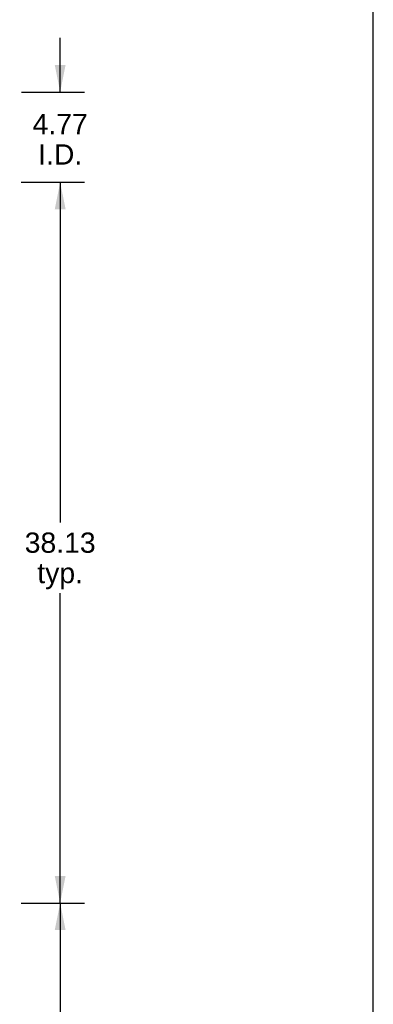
# Model space of a CAD drawing. Header units: inches. Extents: x 0 to 243, y 0 to 157.
# Tile 16 of 16: x 224 to 243, y 52 to 104. Entities that reach past the tile are written whole.
import ezdxf

# ---------------------------------------------------------------- set-up
doc = ezdxf.new("R2010")
doc.units = ezdxf.units.IN
doc.header["$LTSCALE"] = 13.357143
doc.header["$MEASUREMENT"] = 0
doc.layers.get('0').update_dxf_attribs({"linetype": 'CONTINUOUS'})
doc.layers.add('DIMENSIONS', color=7, linetype='CONTINUOUS')
doc.styles.get("Standard").update_dxf_attribs({"font": 'arial.ttf'})
doc.dimstyles.new('DIMSTYLE_1', dxfattribs={"dimtxt": 1.071429, "dimasz": 1.428571, "dimexe": 0.09, "dimexo": 0.07, "dimgap": 0.0375, "dimtad": 0, "dimtih": 1, "dimtoh": 1, "dimzin": 4, "dimdsep": 46, "dimtxsty": 'Standard', "dimblk": '_FILLED', "dimblk1": '_FILLED', "dimblk2": '_FILLED', "dimcen": 0.09, "dimazin": 1, "dimtfac": 1, "dimtdec": 3, "dimtofl": 0, "dimtmove": 0, "dimatfit": 3, "dimldrblk": '_FILLED', "dimfxl": 0, "dimtolj": 1, "dimtzin": 4, "dimarcsym": 0})

# ---------------------------------------------------------------- blocks, each defined once
blk = doc.blocks.new('_FILLED')
at = {"color": 0, "linetype": 'ByBlock'}
blk.add_solid([(0, 0), (-1, 0.2), (-1, -0.2)], dxfattribs=at)
blk = doc.blocks.new('*D6')
at = {"layer": 'DIMENSIONS', "color": 2, "linetype": 'Continuous'}
for p, q in [((224.26, 57.431), (227.612, 57.431)), ((226.326, 57.431), (226.326, 39.44)), ((226.326, 19.306), (226.326, 35.69)), ((224.26, 19.306), (227.612, 19.306))]:
    blk.add_line(p, q, dxfattribs=at)
at = {"layer": 'DIMENSIONS', "color": 2, "linetype": 'Continuous', "xscale": 1.4285714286, "yscale": 1.4285714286, "zscale": 1.4285714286}
for p, rotation in [((226.326, 57.431), 90), ((226.326, 19.306), 270)]:
    blk.add_blockref('_FILLED', p, dxfattribs=dict(at, rotation=rotation))
at = {"layer": 'DIMENSIONS', "color": 2, "linetype": 'Continuous', "insert": (226.326, 38.904), "char_height": 1.0714, "width": 3.74403, "attachment_point": 2, "line_spacing_factor": 0.9}
blk.add_mtext('38.13\\Ptyp.', dxfattribs=at)
blk = doc.blocks.new('*D7')
at = {"layer": 'DIMENSIONS', "color": 2, "linetype": 'Continuous'}
for p, q in [((224.26, 95.556), (227.612, 95.556)), ((226.326, 95.556), (226.326, 77.565)), ((226.326, 57.431), (226.326, 73.815)), ((224.26, 57.431), (227.612, 57.431))]:
    blk.add_line(p, q, dxfattribs=at)
at = {"layer": 'DIMENSIONS', "color": 2, "linetype": 'Continuous', "xscale": 1.4285714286, "yscale": 1.4285714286, "zscale": 1.4285714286}
for p, rotation in [((226.326, 95.556), 90), ((226.326, 57.431), 270)]:
    blk.add_blockref('_FILLED', p, dxfattribs=dict(at, rotation=rotation))
at = {"layer": 'DIMENSIONS', "color": 2, "linetype": 'Continuous', "insert": (226.326, 77.029), "char_height": 1.0714, "width": 3.74403, "attachment_point": 2, "line_spacing_factor": 0.9}
blk.add_mtext('38.13\\Ptyp.', dxfattribs=at)
blk = doc.blocks.new('*D8')
at = {"layer": 'DIMENSIONS', "color": 2, "linetype": 'Continuous'}
for p, q in [((226.326, 100.327), (226.326, 103.184)), ((224.291, 100.327), (227.612, 100.327)), ((224.26, 95.556), (227.612, 95.556)), ((226.326, 95.556), (226.326, 92.699))]:
    blk.add_line(p, q, dxfattribs=at)
at = {"layer": 'DIMENSIONS', "color": 2, "linetype": 'Continuous', "xscale": 1.4285714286, "yscale": 1.4285714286, "zscale": 1.4285714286}
for p, rotation in [((226.326, 100.327), 270), ((226.326, 95.556), 90)]:
    blk.add_blockref('_FILLED', p, dxfattribs=dict(at, rotation=rotation))
at = {"layer": 'DIMENSIONS', "color": 2, "linetype": 'Continuous', "insert": (226.326, 99.169), "char_height": 1.0714, "width": 2.91158, "attachment_point": 2, "line_spacing_factor": 0.9}
blk.add_mtext('4.77\\PI.D.', dxfattribs=at)

msp = doc.modelspace()

# ---------------------------------------------------------------- linework, layer by layer
at = {"color": 7, "linetype": 'Continuous'}
msp.add_line((242.857, 0), (242.857, 157.143), dxfattribs=at)

# ---------------------------------------------------------------- dimensions: what is measured, and where the dimension line sits
at = {"layer": 'DIMENSIONS', "color": 2, "linetype": 'Continuous'}
for base, p1, p2, angle, text, picture, middle in [((226.326, 95.556), (224.221, 100.327), (224.19, 95.556), 270, '<>\\PI.D.', '*D8', (226.326, 97.83)), ((226.325826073, 95.555797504), (224.190465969, 57.430797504), (224.190465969, 95.555797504), 90, '<>\\Ptyp.', '*D7', (226.325826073, 75.689726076)), ((226.325826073, 57.430797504), (224.190465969, 19.305797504), (224.190465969, 57.430797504), 90, '<>\\Ptyp.', '*D6', (226.325826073, 37.564726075))]:
    dim = msp.add_linear_dim(base=base, p1=p1, p2=p2, angle=angle, text=text, dimstyle='DIMSTYLE_1', dxfattribs=at)
    dim.commit()
    dim.dimension.update_dxf_attribs({"geometry": picture, "text_midpoint": middle, "dimtype": 160})

doc.saveas('drawing.dxf')
